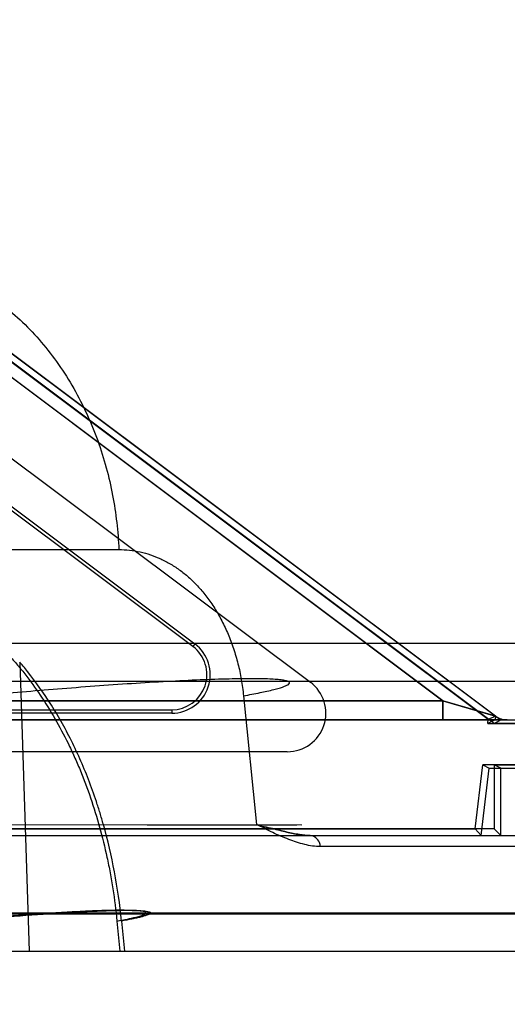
# Model space of a CAD drawing. Header units: millimetres. Extents: x 0 to 297, y 0 to 210.
# Tile 228 of 256: x 58.5236 to 58.5867, y 158.7246 to 158.8523. Entities that reach past the tile are written whole.
import ezdxf

# ---------------------------------------------------------------- set-up
doc = ezdxf.new("R2010")
doc.units = ezdxf.units.MM
doc.header["$LTSCALE"] = 16.335
doc.layers.get('0').update_dxf_attribs({"linetype": 'CONTINUOUS'})
for name, color, linetype in [('AXES_REF', 7, 'CONTINUOUS'), ('INTFCLR_1', 7, 'CONTINUOUS'), ('INTFCLR_144815', 7, 'CONTINUOUS'), ('INTFCLR_72935', 7, 'CONTINUOUS')]:
    doc.layers.add(name, color=color, linetype=linetype)

msp = doc.modelspace()

# ---------------------------------------------------------------- linework, layer by layer
at = {"color": 7, "linetype": 'Continuous'}
for radius in [4.8479140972, 4.8475, 4.8164570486]:
    msp.add_circle((57.445730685, 154.9564782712), radius, dxfattribs=at)
msp.add_arc((57.445730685, 154.9564782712), 4.8, 278.2771290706, 261.7228709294, dxfattribs=at)
at = {"layer": 'AXES_REF', "color": 9, "linetype": 'Continuous'}
msp.add_circle((57.445730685, 154.9564782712), 4.4222561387, dxfattribs=at)
at = {"layer": 'INTFCLR_1', "color": 9, "linetype": 'Continuous'}
for p, q in [((58.5852038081, 158.7619782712), (58.4957604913, 158.8290607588)), ((58.49938738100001, 158.8232155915), (58.5783704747, 158.7639782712)), ((58.50972391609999, 158.7639782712), (58.5783704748, 158.7639782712)), ((58.5783704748, 158.7639782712), (58.5783704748, 158.7614782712)), ((58.5783704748, 158.7639782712), (58.5852038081, 158.7619782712)), ((58.5867038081, 158.7614782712), (58.4758392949, 158.761478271))]:
    msp.add_line(p, q, dxfattribs=at)
at = {"layer": 'INTFCLR_1', "color": 6, "linetype": 'Continuous'}
for p, q in [((58.4953569, 158.8282614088), (58.5842667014, 158.761579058)), ((58.48935689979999, 158.8202614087), (58.56122557, 158.7663599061)), ((58.5842028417, 158.7610408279), (58.6554330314, 158.7610408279)), ((58.584203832, 158.7610408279), (58.5842667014, 158.761579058)), ((58.585144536, 158.7614787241), (58.5842038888, 158.7610413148)), ((58.5842665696, 158.7615779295), (58.5852028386, 158.7619778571)), ((58.58520295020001, 158.7619788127), (58.5851444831, 158.7614782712)), ((58.5867038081, 158.7614782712), (58.6558704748, 158.7614782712)), ((58.5582255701, 158.7573599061), (58.5084741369, 158.7573599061)), ((58.58255439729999, 158.7473599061), (58.5835551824, 158.7556657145)), ((58.58333617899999, 158.7464782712), (58.5843904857, 158.7552282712)), ((58.6554330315, 158.7556657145), (58.5835551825, 158.7556657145)), ((58.5835551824, 158.7556657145), (58.5843904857, 158.7552282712)), ((58.5843904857, 158.7552282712), (58.6558704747, 158.7552282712)), ((58.5108018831, 158.7473599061), (58.58255439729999, 158.7473599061)), ((58.58333617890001, 158.7464782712), (58.58255439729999, 158.7473599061)), ((58.4767637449, 158.7464782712), (58.6558704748, 158.7464782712))]:
    msp.add_line(p, q, dxfattribs=at)
msp.add_arc((58.55822557, 158.7623599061), 0.005, 270.000000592, 53.1301029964, dxfattribs=at)
at = {"layer": 'INTFCLR_1', "color": 9, "linetype": 'Continuous'}
msp.add_arc((58.5867038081, 158.7639782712), 0.0025, 233.1301023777, 269.9999999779, dxfattribs=at)
at = {"layer": 'INTFCLR_144815', "color": 9, "linetype": 'Continuous'}
for p, q in [((57.8288752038, 158.7835717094), (58.5363980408, 158.7835717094)), ((58.3833473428, 158.7714346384), (58.6426183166, 158.7714346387)), ((58.5235543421, 158.7689796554), (58.52476407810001, 158.7314782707)), ((58.6376185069, 158.7664782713), (58.3533252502, 158.7664782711)), ((58.5525556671, 158.7646184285), (58.5542239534, 158.7478997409)), ((58.5601282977, 158.7478284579), (58.5202790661, 158.7478997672)), ((58.520279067, 158.7478997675), (58.55939710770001, 158.7478551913)), ((58.463057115, 158.7464782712), (58.6543704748, 158.7464782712)), ((58.5941903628, 158.7450567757), (58.5625092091, 158.745056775)), ((58.60296670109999, 158.7364346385), (58.4824647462, 158.7364346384)), ((58.6153243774, 158.7363037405), (58.49116555, 158.7363037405)), ((58.53615125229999, 158.7354034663), (58.536537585, 158.7314782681)), ((58.5367383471, 158.7354034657), (58.5371243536, 158.7314782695)), ((57.7894278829, 158.7314782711), (58.5984469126, 158.7314782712))]:
    msp.add_line(p, q, dxfattribs=at)
for points, knots in [([(58.5040422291, 158.8214782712), (58.50596322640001, 158.8214782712), (58.5099591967, 158.8210357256), (58.5158567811, 158.8189892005), (58.5215213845, 158.8154672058), (58.5265901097, 158.8105694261), (58.53076092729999, 158.8045567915), (58.5338364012, 158.7978032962), (58.5357482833, 158.7907300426), (58.5362980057, 158.7859282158), (58.5363980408, 158.7835717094)], [0, 0, 0, 0, 0.1050837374, 0.21787631, 0.3387406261, 0.4670384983, 0.6007623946, 0.736684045, 0.8709766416, 1, 1, 1, 1]), ([(58.5363980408, 158.7835717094), (58.5368614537, 158.7835715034), (58.53778739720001, 158.7835217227), (58.5391623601, 158.7832955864), (58.540516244, 158.7829187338), (58.5416189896, 158.7824801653), (58.5424860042, 158.7820520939), (58.5433540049, 158.7815652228), (58.54441107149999, 158.7808585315), (58.5456147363, 158.7798644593), (58.5467607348, 158.778717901), (58.54765299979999, 158.777642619), (58.5483317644, 158.7767040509), (58.5489992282, 158.7756946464), (58.5497702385, 158.7743415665), (58.550443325, 158.7729036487), (58.5509280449, 158.7716883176), (58.5513791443, 158.7704144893), (58.5518588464, 158.7687660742), (58.5522935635, 158.7667211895), (58.5524850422, 158.7653264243), (58.5525556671, 158.7646184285)], [0, 0, 0, 0, 0.0510003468, 0.1018158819, 0.1530610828, 0.2053708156, 0.232153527, 0.2594328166, 0.3148548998, 0.3718232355, 0.4309670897, 0.4930055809, 0.5253679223, 0.5584094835, 0.6261462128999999, 0.6965411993, 0.7329500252, 0.7701113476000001, 0.8452290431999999, 0.9216956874, 1, 1, 1, 1]), ([(58.5106803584, 158.7786279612), (58.5112261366, 158.7783556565), (58.5135624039, 158.7771185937), (58.51664120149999, 158.7750455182), (58.5197980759, 158.7723245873), (58.5214955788, 158.7706114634), (58.5225918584, 158.7693939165), (58.52332359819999, 158.7685491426), (58.5245795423, 158.7670123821), (58.5262772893, 158.7646782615), (58.5281519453, 158.7616695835), (58.5294252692, 158.7592732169), (58.5302257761, 158.7576057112), (58.5307550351, 158.7564550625), (58.5316426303, 158.7543938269), (58.532782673, 158.7513545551), (58.5339459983, 158.7475729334), (58.5347435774, 158.7443152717), (58.53527983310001, 158.7416352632), (58.53574882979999, 158.7388860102), (58.5360136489, 158.7368004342), (58.5361512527, 158.7354034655)], [0, 0, 0, 0, 0.0349656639, 0.1515158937, 0.2116583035, 0.2737159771, 0.2895989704, 0.3055789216, 0.337781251, 0.4033508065, 0.4708757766, 0.5408433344, 0.5587814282, 0.5769111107, 0.613445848, 0.6874148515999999, 0.7628661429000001, 0.8401335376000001, 0.8795657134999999, 0.9195289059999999, 1, 1, 1, 1]), ([(58.53673834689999, 158.7354034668), (58.53652797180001, 158.7375435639), (58.5359296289, 158.7417561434), (58.5348491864, 158.7464067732), (58.5339664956, 158.7494137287), (58.53334355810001, 158.7513648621), (58.5321693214, 158.7546407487), (58.530589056, 158.7582226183), (58.5289954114, 158.76118305), (58.5280425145, 158.7627942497), (58.5266044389, 158.7650816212), (58.5250999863, 158.7671461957), (58.52375741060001, 158.7687432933), (58.5235543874, 158.7689795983)], [0, 0, 0, 0, 0.1761944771, 0.3481269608, 0.3906384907, 0.4329517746, 0.5159259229, 0.6756948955, 0.7530950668, 0.7912917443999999, 0.8290459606, 0.9744737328, 1, 1, 1, 1]), ([(58.5525556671, 158.7646184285), (58.5532718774, 158.764746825), (58.5545826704, 158.7649947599), (58.5561262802, 158.7653310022), (58.5571445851, 158.7656039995), (58.55771700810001, 158.7657792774), (58.558142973, 158.7659572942), (58.5584140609, 158.7660878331), (58.5585672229, 158.7663000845), (58.5583658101, 158.766482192), (58.5580480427, 158.7665640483), (58.55752656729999, 158.7666664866), (58.55680724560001, 158.7667341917), (58.5554384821, 158.7668153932), (58.5532412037, 158.7668405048), (58.5500738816, 158.7667872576), (58.54628433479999, 158.7666483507), (58.54201550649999, 158.7664309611), (58.53582096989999, 158.766047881), (58.5280112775, 158.7654597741), (58.52175534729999, 158.7649067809), (58.5187005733, 158.7646184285)], [0, 0, 0, 0, 0.0471682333, 0.08646765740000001, 0.1023977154, 0.1154514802, 0.1253635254, 0.1319660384, 0.1356295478, 0.1393924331, 0.1464848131, 0.1577206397, 0.173377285, 0.1934517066, 0.2465163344, 0.3158143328, 0.398775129, 0.4923286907, 0.592890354, 0.8010951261, 1, 1, 1, 1]), ([(58.5625092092, 158.7450567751), (58.5621709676, 158.7450566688), (58.5614857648, 158.745112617), (58.5601037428, 158.7453902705), (58.5583731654, 158.7459849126), (58.55628865, 158.7468513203), (58.5549562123, 158.7476341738), (58.5542241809, 158.7478997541)], [0, 0, 0, 0, 0.1149813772, 0.2327989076, 0.4784404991, 0.735283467, 1, 1, 1, 1]), ([(58.5625092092, 158.7450567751), (58.56250099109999, 158.7452370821), (58.5623848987, 158.7459056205), (58.5617026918, 158.7464782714), (58.5612064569, 158.7464782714)], [0, 0, 0, 0, 0.2667155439, 1, 1, 1, 1]), ([(58.5361512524, 158.7354034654), (58.53660212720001, 158.7354841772), (58.537432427, 158.7356395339), (58.53845674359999, 158.7358671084), (58.5392223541, 158.7360642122), (58.539604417, 158.7362219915), (58.5399620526, 158.7363570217), (58.5398337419, 158.7366319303), (58.5394216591, 158.7366467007), (58.5388254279, 158.7367572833), (58.5379002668, 158.7367792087), (58.53653520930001, 158.736802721), (58.5346659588, 158.7367656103), (58.5322976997, 158.7366802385), (58.5296269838, 158.7365427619), (58.5267552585, 158.7363645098), (58.5237819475, 158.7361526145), (58.5198641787, 158.7358435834), (58.5169493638, 158.7355846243), (58.51503804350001, 158.7354034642)], [0, 0, 0, 0, 0.0474559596, 0.087071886, 0.1101522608, 0.1264532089, 0.1353260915, 0.1401946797, 0.1521363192, 0.1737627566, 0.2053492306, 0.2466247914, 0.3158140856, 0.3987200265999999, 0.4922607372, 0.5928357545, 0.6968285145, 0.8010880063, 1, 1, 1, 1]), ([(58.51561604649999, 158.7354034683), (58.5160765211, 158.7354470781), (58.51701049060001, 158.7355341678), (58.518922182, 158.735706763), (58.5223760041, 158.7360023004), (58.52632638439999, 158.7363009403), (58.5302016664, 158.7365416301), (58.53287156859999, 158.7366782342), (58.53524075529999, 158.736765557), (58.5372194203, 158.736798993), (58.5385910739, 158.7367833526), (58.53944400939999, 158.7367321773), (58.5398915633, 158.7366899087), (58.5402138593, 158.73662507), (58.5404115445, 158.7365746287), (58.5405324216, 158.7364571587), (58.5404307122, 158.7363266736), (58.540259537, 158.7362439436), (58.5398432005, 158.7360740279), (58.5393036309, 158.7359337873), (58.538657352, 158.7357801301), (58.5378365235, 158.7356062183), (58.5371885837, 158.7354840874), (58.53673834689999, 158.7354034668)], [0, 0, 0, 0, 0.0479131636, 0.0971677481, 0.1988337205, 0.4069946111, 0.5075279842, 0.6010349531, 0.6839195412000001, 0.7531034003, 0.8060107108, 0.8259913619, 0.8415455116, 0.8526723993, 0.8596567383, 0.8633509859, 0.8670873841, 0.8738083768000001, 0.8838475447, 0.9130783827, 0.9317126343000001, 0.9526189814, 1, 1, 1, 1])]:
    msp.add_open_spline(points, degree=3, knots=knots, dxfattribs=at)
at = {"layer": 'INTFCLR_144815', "color": 6, "linetype": 'Continuous'}
for points, knots in [([(58.5542241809, 158.7478997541), (58.5548911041, 158.747657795), (58.55623026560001, 158.7474445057), (58.5580668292, 158.7469491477), (58.5597008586, 158.7466084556), (58.56073104, 158.7464782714), (58.5612064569, 158.7464782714)], [0, 0, 0, 0, 0.2982539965, 0.5657459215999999, 0.8001362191, 1, 1, 1, 1]), ([(58.561206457, 158.7464782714), (58.5607310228, 158.7464782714), (58.5597008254, 158.7466084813), (58.5580668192, 158.7469492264), (58.5562302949, 158.7474443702), (58.55489128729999, 158.7476578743), (58.55422441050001, 158.7478997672)], [0, 0, 0, 0, 0.1998772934, 0.4342745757, 0.7017645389, 1, 1, 1, 1])]:
    msp.add_open_spline(points, degree=3, knots=knots, dxfattribs=at)
at = {"layer": 'INTFCLR_72935', "color": 6, "linetype": 'Continuous'}
for p, q in [((58.5850084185, 158.7610408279), (58.4944693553, 158.8289375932)), ((58.54598368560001, 158.7710100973), (58.4811029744, 158.8196652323)), ((58.48148340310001, 158.8199267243), (58.546246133, 158.7713600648)), ((58.5080875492, 158.7627973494), (58.5432463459, 158.7627973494)), ((58.5432463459, 158.7623599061), (58.5080875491, 158.7623599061)), ((58.5850084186, 158.7610408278), (58.585894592, 158.7614782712)), ((58.6554330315, 158.7610408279), (58.5850084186, 158.7610408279)), ((58.5852279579, 158.7619781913), (58.585894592, 158.7614782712)), ((58.585012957, 158.7556657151), (58.585012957, 158.747359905)), ((58.5850129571, 158.7556657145), (58.6554330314, 158.7556657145)), ((58.585894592, 158.7552282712), (58.5850129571, 158.7556657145)), ((58.585894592, 158.7464782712), (58.585894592, 158.7552282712)), ((58.585894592, 158.7552282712), (58.6558704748, 158.7552282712)), ((58.585012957, 158.747359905), (58.5073731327, 158.747359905)), ((58.5850129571, 158.7473599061), (58.585894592, 158.7464782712)), ((58.4767637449, 158.7464782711), (58.6558704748, 158.7464782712))]:
    msp.add_line(p, q, dxfattribs=at)
at = {"layer": 'INTFCLR_72935', "color": 9, "linetype": 'Continuous'}
for p, q in [((58.4957563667, 158.8290744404), (58.5852279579, 158.7619781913)), ((58.5783939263, 158.7639782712), (58.49938350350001, 158.8232295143)), ((58.5462461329, 158.7713600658), (58.5459836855, 158.7710100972)), ((58.5783939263, 158.7639782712), (58.50972391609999, 158.7639782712)), ((58.5783939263, 158.7614782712), (58.5783939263, 158.7639782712)), ((58.5852279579, 158.7619781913), (58.5783939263, 158.7639782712)), ((58.5432463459, 158.7627973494), (58.5432463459, 158.7623599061)), ((58.4758392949, 158.761478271), (58.5867278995, 158.7614782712))]:
    msp.add_line(p, q, dxfattribs=at)
at = {"layer": 'INTFCLR_72935', "color": 6, "linetype": 'Continuous'}
for radius, start, end in [(0.005, 269.9999955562, 53.1331450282), (0.0045625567, 270.0000004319, 53.1331536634)]:
    msp.add_arc((58.5432463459, 158.7673599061), radius, start, end, dxfattribs=at)
at = {"layer": 'INTFCLR_72935', "color": 9, "linetype": 'Continuous'}
msp.add_arc((58.58672785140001, 158.7639782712), 0.0025, 233.1331534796, 270.0000000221, dxfattribs=at)

doc.saveas('drawing.dxf')
